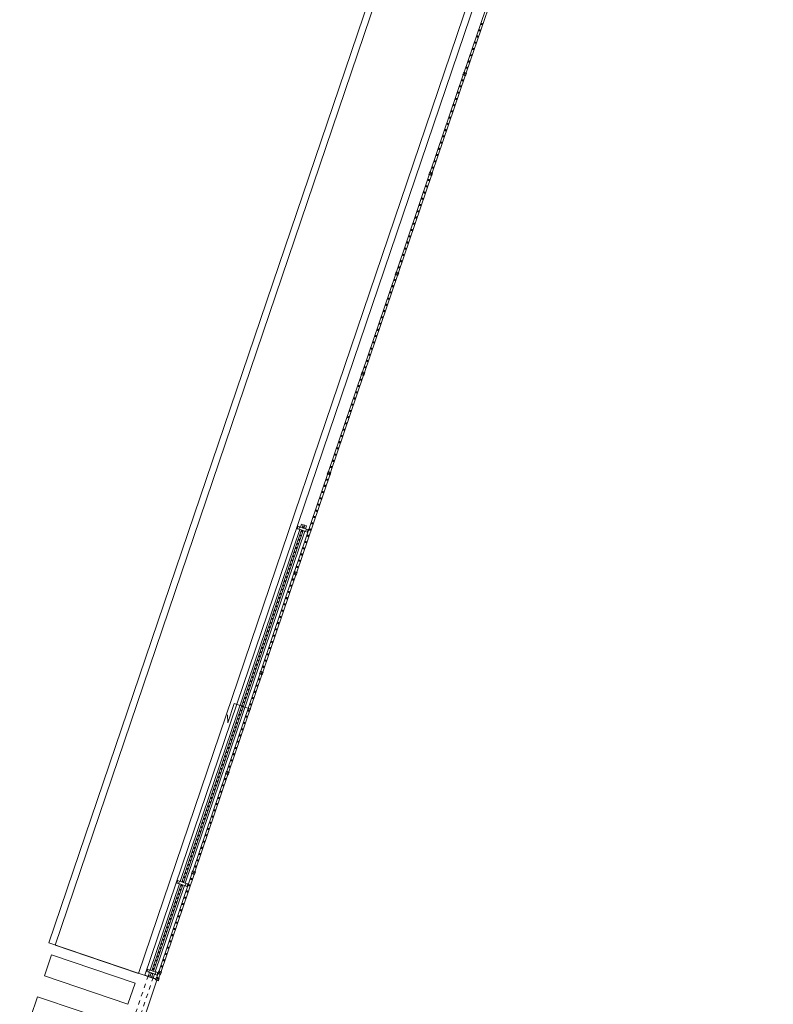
# Model space of a CAD drawing. Header units: metres. Extents: x 233012 to 233264, y 553571 to 554014.
# Tile 50 of 256: x 233204 to 233221, y 553649 to 553671. Entities that reach past the tile are written whole.
import ezdxf

# ---------------------------------------------------------------- set-up
doc = ezdxf.new("R2010")
doc.units = ezdxf.units.M
doc.linetypes.add('Hidden 1', pattern=[0.004, 0.002, -0.002])
doc.layers.get('0').update_dxf_attribs({"lineweight": 5})
for name, color, linetype, lineweight in [('A-FLORHRM', 252, 'Continuous', 5), ('A-NL$1_poort', 252, 'Continuous', 5), ('A-NL$1A_detailuitwerking', 252, 'Continuous', 5), ('A-NL23_vloeraanzicht', 252, 'Continuous', 5), ('A-NL34_balustrades', 252, 'Continuous', 5)]:
    doc.layers.add(name, color=color, linetype=linetype, lineweight=lineweight)

# ---------------------------------------------------------------- blocks, each defined once
blk = doc.blocks.new('NLRS_71_SE_UN_schuifpoort_gen_mie - gen-1137416-01_Situatie')
at = {"layer": 'A-NL$1_poort'}
for p, q in [((-0.1, 0.02), (-0.1, 0.06)), ((-0.1, 0.06), (-0.025, 0.06)), ((-0.1, -0.02), (-0.1, 0.02)), ((-0.1, 0.02), (-0.025, 0.02)), ((0.03, 0.12), (-0.03, 0.12)), ((-0.03, 0.12), (-0.03, 0.08)), ((-0.03, 0.08), (0.03, 0.08)), ((-0.025, 0.08), (-0.025, -0.08)), ((0.025, -0.08), (0.025, 0.08)), ((0.025, 0.06), (8.475, 0.06)), ((0.025, 0.02), (8.475, 0.02)), ((0.03, 0.08), (0.03, 0.12)), ((8.53, 0.12), (8.47, 0.12)), ((8.47, 0.12), (8.47, 0.08)), ((8.47, 0.08), (8.53, 0.08)), ((8.475, 0.08), (8.475, -0.08)), ((8.525, -0.08), (8.525, 0.08)), ((8.525, 0.06), (10.6, 0.06)), ((8.525, 0.02), (10.6, 0.02)), ((8.53, 0.08), (8.53, 0.12)), ((10.655, 0.12), (10.595, 0.12)), ((10.595, 0.12), (10.595, 0.08)), ((10.595, 0.08), (10.655, 0.08)), ((10.6, 0.08), (10.6, -0.08)), ((10.65, -0.08), (10.65, 0.08)), ((10.65, 0.06), (10.725, 0.06)), ((10.65, 0.02), (10.725, 0.02)), ((10.655, 0.08), (10.655, 0.12)), ((10.725, 0.06), (10.725, 0.02)), ((10.725, 0.02), (10.725, -0.02)), ((-0.1, -0.02), (-0.025, -0.02)), ((-0.1, -0.06), (-0.1, -0.02)), ((-0.1, -0.06), (-0.025, -0.06)), ((0.03, -0.08), (-0.03, -0.08)), ((-0.03, -0.08), (-0.03, -0.12)), ((-0.03, -0.12), (0.03, -0.12)), ((0.025, -0.02), (8.475, -0.02)), ((0.025, -0.06), (8.475, -0.06)), ((0.03, -0.12), (0.03, -0.08)), ((8.53, -0.08), (8.47, -0.08)), ((8.47, -0.08), (8.47, -0.12)), ((8.47, -0.12), (8.53, -0.12)), ((8.525, -0.02), (10.6, -0.02)), ((8.525, -0.06), (10.6, -0.06)), ((8.53, -0.12), (8.53, -0.08)), ((10.655, -0.08), (10.595, -0.08)), ((10.595, -0.08), (10.595, -0.12)), ((10.595, -0.12), (10.655, -0.12)), ((10.65, -0.02), (10.725, -0.02)), ((10.65, -0.06), (10.725, -0.06)), ((10.655, -0.12), (10.655, -0.08)), ((10.725, -0.02), (10.725, -0.06))]:
    blk.add_line(p, q, dxfattribs=at)
at = {"layer": 'A-NL$1_poort', "linetype": 'Hidden 1'}
for p, q in [((19.225, 0.06), (10.725, 0.06)), ((19.225, -0.06), (19.225, 0.06)), ((10.725, -0.06), (19.225, -0.06))]:
    blk.add_line(p, q, dxfattribs=at)
at = {"layer": 'A-NL$1_poort'}
for centre, start, end in [((0.15, 0), 180, 0), ((0.25, 0), 0, 180), ((0.25, 0), 180, 0), ((0.95, 0), 0, 180), ((0.95, 0), 180, 0), ((1.25, 0), 0, 180), ((1.25, 0), 180, 0), ((1.45, 0), 180, 360), ((1.95, 0), 0, 180), ((2.05, 0), 0, 180), ((2.35, 0), 180, 0), ((2.65, 0), 0, 180), ((3.25, 0), 180, 0), ((3.35, 0), 0, 180), ((3.75, 0), 180, 360), ((4.45, 0), 180, 0), ((4.55, 0), 180, 360), ((4.85, 0), 0, 180), ((4.85, 0), 180, 0), ((5.05, 0), 0, 180), ((5.05, 0), 180, 360), ((5.15, 0), 180, 0), ((5.25, 0), 180, 0), ((5.55, 0), 0, 180), ((5.55, 0), 180, 0), ((5.75, 0), 0, 180), ((5.75, 0), 180, 0), ((5.95, 0), 0, 180), ((5.95, 0), 180, 0), ((6.15, 0), 180, 0), ((6.25, 0), 180, 0), ((6.45, 0), 0, 180), ((6.85, 0), 180, 360), ((6.95, 0), 0, 180), ((7.35, 0), 180, 0), ((7.55, 0), 180, 360), ((7.65, 0), 0, 180), ((7.65, 0), 180, 0), ((7.75, 0), 0, 180), ((7.95, 0), 0, 180), ((8.05, 0), 0, 180), ((8.05, 0), 180, 0), ((8.25, 0), 180, 0), ((8.35, 0), 0, 180), ((8.95, 0), 180, 360), ((9.05, 0), 180, 0), ((9.15, 0), 0, 180), ((9.35, 0), 0, 180), ((9.35, 0), 180, 360), ((9.55, 0), 180, 360), ((9.85, 0), 0, 180), ((10.05, 0), 0, 180), ((10.05, 0), 180, 360), ((10.15, 0), 180, 0), ((10.25, 0), 180, 360), ((10.45, 0), 0, 180), ((10.45, 0), 180, 0), ((10.55, 0), 0, 180), ((10.55, 0), 180, 0)]:
    blk.add_arc(centre, 0.01, start, end, dxfattribs=at)
for centre, major_axis, start_param, end_param in [((-0.05, 0), (0.0043, 0.00903), 5.156629, 8.298222), ((-0.05, 0), (0.0077, 0.00639), 2.448868, 5.590461), ((0.05, 0), (-0.00677, 0.00736), 3.968561, 7.110154), ((0.05, 0), (-0.00685, 0.00729), 0.816608, 3.9582), ((0.15, 0), (0, 0.01), 4.712389, 7.853982), ((0.35, 0), (-0.00541, 0.00841), 4.140305, 7.281897), ((0.35, 0), (0.00369, 0.0093), 1.948349, 5.089941), ((0.45, 0), (0.0077, 0.00639), 5.590461, 8.732054), ((0.45, 0), (-0.00685, 0.00729), 0.816608, 3.9582), ((0.55, 0), (0.00383, 0.00924), 5.105089, 8.246681), ((0.55, 0), (0.00082, 0.00997), 1.653371, 4.794963), ((0.65, 0), (0.00512, 0.00859), 5.249576, 8.391169), ((0.65, 0), (-0.00505, 0.00863), 1.041593, 4.183186), ((0.75, 0), (-0.00592, 0.00806), 4.078433, 7.220026), ((0.75, 0), (0.00626, 0.0078), 2.246861, 5.388453), ((0.85, 0), (-0.00685, 0.00729), 3.958201, 7.099793), ((0.85, 0), (-0.0029, 0.00957), 1.276795, 4.418388), ((1.05, 0), (-0.00685, 0.00729), 3.9582, 7.099793), ((1.05, 0), (-0.00355, 0.00935), 1.207475, 4.349068), ((1.15, 0), (0.0043, 0.00903), 5.156629, 8.298221), ((1.15, 0), (0.0075, 0.00662), 2.418372, 5.559964), ((1.35, 0), (0.00369, 0.0093), 5.089941, 8.231533), ((1.35, 0), (-0.00659, 0.00752), 0.851674, 3.993266), ((1.45, 0), (-0.00585, 0.00811), 4.087865, 7.229458), ((1.55, 0), (-0.00685, 0.00729), 3.9582, 7.099793), ((1.55, 0), (0.00427, 0.00904), 2.011732, 5.153325), ((1.65, 0), (0.00561, 0.00828), 5.307534, 8.449127), ((1.65, 0), (0.00634, 0.00773), 2.257498, 5.399091), ((1.75, 0), (-0.00641, 0.00768), 4.016917, 7.15851), ((1.75, 0), (0.00685, 0.00729), 2.324985, 5.466578), ((1.85, 0), (0.00369, 0.00929), 5.090806, 8.232399), ((1.85, 0), (-0.00677, 0.00736), 0.826968, 3.968561), ((1.95, 0), (0.00667, 0.00745), 2.300866, 5.442459), ((2.05, 0), (0.00038, 0.00999), 1.609182, 4.750775), ((2.15, 0), (0.00747, 0.00665), 5.55634, 8.697932), ((2.15, 0), (0.00766, 0.00643), 2.443529, 5.585121), ((2.25, 0), (-0.00641, 0.00768), 4.016917, 7.15851), ((2.25, 0), (-0.00354, 0.00935), 1.209307, 4.350899), ((2.35, 0), (0.00082, 0.00997), 4.794963, 7.936556), ((2.45, 0), (-0.00659, 0.00752), 3.993266, 7.134859), ((2.45, 0), (0.0077, 0.00639), 2.44887, 5.590462), ((2.55, 0), (0.00418, 0.00909), 5.143474, 8.285067), ((2.55, 0), (-0.00592, 0.00806), 0.936841, 4.078434), ((2.65, 0), (-0.00685, 0.00729), 0.816607, 3.9582), ((2.75, 0), (0.00099, 0.00995), 4.811086, 7.952679), ((2.75, 0), (0, 0.01), 1.570796, 4.712389), ((2.85, 0), (-0.00485, 0.00875), 4.206285, 7.347878), ((2.85, 0), (0.0077, 0.00639), 2.448867, 5.590459), ((2.95, 0), (-0.00677, 0.00736), 3.968561, 7.110154), ((2.95, 0), (0.00369, 0.0093), 1.948349, 5.089941), ((3.05, 0), (0, 0.01), 4.712389, 7.853982), ((3.05, 0), (0.00894, 0.00447), 2.677944, 5.819537), ((3.15, 0), (-0.00685, 0.00729), 3.9582, 7.099793), ((3.15, 0), (0.00685, 0.00729), 2.324985, 5.466578), ((3.25, 0), (0.00369, 0.0093), 5.089941, 8.231534), ((3.35, 0), (-0.00685, 0.00729), 0.816607, 3.9582), ((3.45, 0), (0.00634, 0.00773), 5.399091, 8.540684), ((3.45, 0), (0, 0.01), 1.570796, 4.712389), ((3.55, 0), (0.00685, 0.00729), 5.466578, 8.608171), ((3.55, 0), (-0.00659, 0.00752), 0.851674, 3.993266), ((3.65, 0), (-0.00685, 0.00729), 3.9582, 7.099793), ((3.65, 0), (0.00665, 0.00747), 2.29764, 5.439233), ((3.75, 0), (0, 0.01), 4.712389, 7.853982), ((3.85, 0), (-0.00685, 0.00729), 3.9582, 7.099793), ((3.85, 0), (0.00674, 0.00738), 2.310865, 5.452457), ((3.95, 0), (-0.00677, 0.00736), 3.968561, 7.110153), ((3.95, 0), (0.00427, 0.00904), 2.011733, 5.153326), ((4.05, 0), (0.00758, 0.00653), 5.572235, 8.713828), ((4.05, 0), (-0.00561, 0.00828), 0.975655, 4.117247), ((4.15, 0), (0, 0.01), 4.712389, 7.853982), ((4.15, 0), (0.0023, 0.00973), 1.802621, 4.944214), ((4.25, 0), (0.0077, 0.00639), 5.590465, 8.732058), ((4.25, 0), (-0.00641, 0.00768), 0.875324, 4.016917), ((4.35, 0), (-0.00585, 0.00811), 4.08787, 7.229462), ((4.35, 0), (0.00747, 0.00665), 2.414753, 5.556345), ((4.45, 0), (0.00135, 0.00991), 4.847861, 7.989453), ((4.55, 0), (-0.00585, 0.00811), 4.087864, 7.229456), ((4.65, 0), (-0.00659, 0.00752), 3.993266, 7.134859), ((4.65, 0), (0.0043, 0.00903), 2.015039, 5.156631), ((4.75, 0), (0.00665, 0.00747), 5.439227, 8.58082), ((4.75, 0), (-0.00541, 0.00841), 0.998711, 4.140304), ((4.95, 0), (0.00427, 0.00904), 5.153324, 8.294916), ((4.95, 0), (-0.00685, 0.00729), 0.816607, 3.9582), ((5.15, 0), (0.00135, 0.00991), 4.847861, 7.989453), ((5.25, 0), (0.00561, 0.00828), 5.307532, 8.449125), ((5.35, 0), (-0.00555, 0.00832), 4.124389, 7.265982), ((5.35, 0), (0.0042, 0.00908), 2.003949, 5.145542), ((5.45, 0), (0.00665, 0.00747), 5.439233, 8.580826), ((5.45, 0), (-0.00677, 0.00736), 0.826969, 3.968561), ((5.65, 0), (0.00477, 0.00879), 5.209598, 8.35119), ((5.65, 0), (-0.00493, 0.0087), 1.055604, 4.197197), ((5.85, 0), (-0.00685, 0.00729), 3.9582, 7.099793), ((5.85, 0), (0.00383, 0.00924), 1.963496, 5.105088), ((6.05, 0), (-0.00685, 0.00729), 3.9582, 7.099793), ((6.05, 0), (0.0043, 0.00903), 2.015035, 5.156628), ((6.15, 0), (0.0077, 0.00639), 5.590465, 8.732058), ((6.25, 0), (0.00634, 0.00773), 5.399089, 8.540682), ((6.35, 0), (-0.00257, 0.00966), 4.452814, 7.594406), ((6.35, 0), (0.00578, 0.00816), 2.186545, 5.328138), ((6.45, 0), (-0.00641, 0.00768), 0.875325, 4.016918), ((6.55, 0), (-0.00585, 0.00811), 4.08787, 7.229462), ((6.55, 0), (0.00472, 0.00882), 2.062191, 5.203784), ((6.65, 0), (0, 0.01), 4.712389, 7.853982), ((6.65, 0), (0.00828, 0.00561), 2.546455, 5.688048), ((6.75, 0), (-0.00685, 0.00729), 3.9582, 7.099793), ((6.75, 0), (0.00667, 0.00745), 2.300866, 5.442459), ((6.85, 0), (0, 0.01), 4.712389, 7.853982), ((6.95, 0), (0.00383, 0.00924), 1.963504, 5.105097), ((7.05, 0), (0.0043, 0.00903), 5.156628, 8.29822), ((7.05, 0), (-0.00659, 0.00752), 0.851674, 3.993266), ((7.15, 0), (0.00747, 0.00665), 5.55634, 8.697932), ((7.15, 0), (-0.00685, 0.00729), 0.816607, 3.9582), ((7.25, 0), (-0.00677, 0.00736), 3.968561, 7.110154), ((7.25, 0), (0.00369, 0.00929), 1.949214, 5.090806), ((7.35, 0), (0.00561, 0.00828), 5.307539, 8.449132), ((7.45, 0), (-0.00493, 0.0087), 4.197196, 7.338788), ((7.45, 0), (0.00685, 0.00729), 2.324985, 5.466578), ((7.55, 0), (0.00112, 0.00994), 4.824125, 7.965718), ((7.75, 0), (0, 0.01), 1.570796, 4.712389), ((7.85, 0), (0.0074, 0.00673), 5.545262, 8.686854), ((7.85, 0), (-0.00493, 0.0087), 1.055609, 4.197202), ((7.95, 0), (0, 0.01), 1.570796, 4.712389), ((8.15, 0), (-0.00646, 0.00763), 4.009566, 7.151158), ((8.15, 0), (0.00685, 0.00729), 2.324985, 5.466578), ((8.25, 0), (0, 0.01), 4.712389, 7.853982), ((8.35, 0), (-0.00685, 0.00729), 0.816607, 3.9582), ((8.45, 0), (0.00894, 0.00447), 5.819533, 8.961126), ((8.45, 0), (0, 0.01), 1.570796, 4.712389), ((8.55, 0), (0.0069, 0.00724), 5.473996, 8.615588), ((8.55, 0), (-0.00685, 0.00729), 0.816607, 3.9582), ((8.65, 0), (0.00894, 0.00447), 5.819541, 8.961134), ((8.65, 0), (0, 0.01), 1.570796, 4.712389), ((8.75, 0), (0, 0.01), 4.712389, 7.853982), ((8.75, 0), (0.00383, 0.00924), 1.963476, 5.105069), ((8.85, 0), (-0.00685, 0.00729), 3.9582, 7.099793), ((8.85, 0), (0.0075, 0.00662), 2.418374, 5.559967), ((8.95, 0), (0, 0.01), 4.712389, 7.853982), ((9.05, 0), (0.0077, 0.00639), 5.590453, 8.732046), ((9.15, 0), (0.00028, 0.01), 1.598546, 4.740138), ((9.25, 0), (0.0077, 0.00639), 5.590453, 8.732046), ((9.25, 0), (-0.00659, 0.00752), 0.851674, 3.993266), ((9.45, 0), (0.0002, 0.01), 4.732378, 7.873971), ((9.45, 0), (0.00828, 0.00561), 2.546455, 5.688048), ((9.55, 0), (-0.00685, 0.00729), 3.9582, 7.099793), ((9.65, 0), (-0.00541, 0.00841), 4.140311, 7.281904), ((9.65, 0), (0.00427, 0.00904), 2.011728, 5.15332), ((9.75, 0), (0.00331, 0.00944), 5.049737, 8.19133), ((9.75, 0), (0.00561, 0.00828), 2.165947, 5.307539), ((9.85, 0), (0.00383, 0.00924), 1.963496, 5.105089), ((9.95, 0), (0.0043, 0.00903), 5.156631, 8.298224), ((9.95, 0), (-0.00641, 0.00768), 0.875322, 4.016915), ((10.15, 0), (0.00028, 0.01), 4.740138, 7.881731), ((10.25, 0), (-0.00659, 0.00752), 3.993266, 7.134859), ((10.35, 0), (-0.00641, 0.00768), 4.016918, 7.158511), ((10.35, 0), (0.00369, 0.0093), 1.948349, 5.089941), ((10.65, 0), (0.00472, 0.00882), 5.203778, 6.774575), ((10.65, 0), (0.00766, 0.00643), 4.014319, 5.585116)]:
    blk.add_ellipse(centre, major_axis=major_axis, ratio=1, start_param=start_param, end_param=end_param, dxfattribs=at)
at = {"layer": 'A-NL$1A_detailuitwerking'}
for p, q in [((4.25, 0.2), (4.25, -0.2)), ((4.25, -0.2), (4.71, -0.2)), ((4.71, -0.2), (4.541, -0.262))]:
    blk.add_line(p, q, dxfattribs=at)
blk = doc.blocks.new('Railing - Atlas 180 type L_Heras_h 1840-1298077-01_Situatie')
at = {"layer": 'A-NL34_balustrades'}
for p, q in [((-0.033, -0.033), (-0.033, 0.033)), ((-0.001, 0.001), (-0.033, 0.033)), ((-0.033, 0.033), (0.033, 0.033)), ((-0.033, 0.033), (-0.033, -0.033)), ((0.033, 0.033), (-0.033, 0.033)), ((-0.001, 0.001), (-0.001, -0.001)), ((0.001, 0.001), (-0.001, 0.001)), ((0.033, 0.033), (0.001, 0.001)), ((0.001, -0.001), (0.001, 0.001)), ((0.033, 0.033), (0.033, -0.033)), ((0.033, -0.033), (0.033, 0.033)), ((-0.033, -0.033), (-0.001, -0.001)), ((0.033, -0.033), (-0.033, -0.033)), ((-0.033, -0.033), (0.033, -0.033)), ((-0.001, -0.001), (0.001, -0.001)), ((0.033, -0.033), (0.001, -0.001))]:
    blk.add_line(p, q, dxfattribs=at)
blk = doc.blocks.new('Railing - Atlas 180 type L_Heras_h 1840-1298079-01_Situatie')
at = {"layer": 'A-NL34_balustrades'}
for p, q in [((-0.033, -0.033), (-0.033, 0.033)), ((-0.001, 0.001), (-0.033, 0.033)), ((-0.033, 0.033), (0.033, 0.033)), ((-0.033, 0.033), (-0.033, -0.033)), ((0.033, 0.033), (-0.033, 0.033)), ((-0.001, 0.001), (-0.001, -0.001)), ((0.001, 0.001), (-0.001, 0.001)), ((0.033, 0.033), (0.001, 0.001)), ((0.001, -0.001), (0.001, 0.001)), ((0.033, 0.033), (0.033, -0.033)), ((0.033, -0.033), (0.033, 0.033)), ((-0.033, -0.033), (-0.001, -0.001)), ((0.033, -0.033), (-0.033, -0.033)), ((-0.033, -0.033), (0.033, -0.033)), ((-0.001, -0.001), (0.001, -0.001)), ((0.033, -0.033), (0.001, -0.001))]:
    blk.add_line(p, q, dxfattribs=at)
blk = doc.blocks.new('Railing - geen veiligheidsdop_gen-1303441-01_Situatie')
at = {"layer": 'A-FLORHRM'}
blk.add_arc((0, 0), 0.013, 360, 180, dxfattribs=at)
for major_axis, start_param, end_param in [((-0.0035, 0.0125), 1.300587, 4.442179), ((0.00825, 0.00728), 5.559965, 8.701557), ((0.0015, 0.0109), 1.703922, 4.845515)]:
    blk.add_ellipse((0, 0), major_axis=major_axis, ratio=1, start_param=start_param, end_param=end_param, dxfattribs=at)
blk = doc.blocks.new('Railing - Railing-1138495-01_Situatie')
at = {"layer": 'A-NL34_balustrades'}
for p, q in [((239.411, -366.11), (238.662, -368.316)), ((239.458, -366.126), (238.709, -368.332)), ((238.641, -368.378), (237.892, -370.584)), ((238.688, -368.394), (237.939, -370.6)), ((237.871, -370.646), (237.122, -372.852)), ((237.918, -370.662), (237.169, -372.868)), ((237.1, -372.915), (236.352, -375.12)), ((237.148, -372.931), (236.399, -375.136)), ((236.33, -375.183), (235.582, -377.389)), ((236.378, -375.199), (235.629, -377.405)), ((235.56, -377.451), (234.812, -379.657)), ((235.608, -377.467), (234.859, -379.673)), ((234.79, -379.719), (234.042, -381.925)), ((234.838, -379.735), (234.089, -381.941)), ((234.02, -381.988), (233.272, -384.193)), ((234.068, -382.004), (233.319, -384.209)), ((233.25, -384.256), (232.502, -386.462)), ((233.298, -384.272), (232.549, -386.478)), ((232.48, -386.524), (231.732, -388.73)), ((232.528, -386.54), (231.779, -388.746)), ((231.71, -388.792), (231.683, -388.872)), ((231.758, -388.808), (231.731, -388.888))]:
    blk.add_line(p, q, dxfattribs=at)
at = {"rotation": 161.2485752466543}
for name, p in [('Railing - geen veiligheidsdop_gen-1303441-01_Situatie', (239.06, -367.221)), ('Railing - geen veiligheidsdop_gen-1303441-01_Situatie', (238.964, -367.504)), ('Railing - geen veiligheidsdop_gen-1303441-01_Situatie', (239.012, -367.363)), ('Railing - geen veiligheidsdop_gen-1303441-01_Situatie', (238.915, -367.646)), ('Railing - geen veiligheidsdop_gen-1303441-01_Situatie', (238.819, -367.93)), ('Railing - geen veiligheidsdop_gen-1303441-01_Situatie', (238.867, -367.788)), ('Railing - geen veiligheidsdop_gen-1303441-01_Situatie', (238.771, -368.071)), ('Railing - Atlas 180 type L_Heras_h 1840-1298079-01_Situatie', (238.675, -368.355)), ('Railing - geen veiligheidsdop_gen-1303441-01_Situatie', (238.723, -368.213)), ('Railing - geen veiligheidsdop_gen-1303441-01_Situatie', (238.627, -368.497)), ('Railing - geen veiligheidsdop_gen-1303441-01_Situatie', (238.53, -368.78)), ('Railing - geen veiligheidsdop_gen-1303441-01_Situatie', (238.579, -368.638)), ('Railing - geen veiligheidsdop_gen-1303441-01_Situatie', (238.434, -369.064)), ('Railing - geen veiligheidsdop_gen-1303441-01_Situatie', (238.482, -368.922)), ('Railing - geen veiligheidsdop_gen-1303441-01_Situatie', (238.386, -369.205)), ('Railing - geen veiligheidsdop_gen-1303441-01_Situatie', (238.29, -369.489)), ('Railing - geen veiligheidsdop_gen-1303441-01_Situatie', (238.338, -369.347)), ('Railing - geen veiligheidsdop_gen-1303441-01_Situatie', (238.242, -369.631)), ('Railing - geen veiligheidsdop_gen-1303441-01_Situatie', (238.145, -369.914)), ('Railing - geen veiligheidsdop_gen-1303441-01_Situatie', (238.194, -369.773)), ('Railing - geen veiligheidsdop_gen-1303441-01_Situatie', (238.097, -370.056)), ('Railing - geen veiligheidsdop_gen-1303441-01_Situatie', (238.001, -370.34)), ('Railing - geen veiligheidsdop_gen-1303441-01_Situatie', (238.049, -370.198)), ('Railing - Atlas 180 type L_Heras_h 1840-1298079-01_Situatie', (237.905, -370.623)), ('Railing - geen veiligheidsdop_gen-1303441-01_Situatie', (237.953, -370.481)), ('Railing - geen veiligheidsdop_gen-1303441-01_Situatie', (237.857, -370.765)), ('Railing - geen veiligheidsdop_gen-1303441-01_Situatie', (237.76, -371.048)), ('Railing - geen veiligheidsdop_gen-1303441-01_Situatie', (237.809, -370.907)), ('Railing - geen veiligheidsdop_gen-1303441-01_Situatie', (237.712, -371.19)), ('Railing - geen veiligheidsdop_gen-1303441-01_Situatie', (237.616, -371.474)), ('Railing - geen veiligheidsdop_gen-1303441-01_Situatie', (237.664, -371.332)), ('Railing - geen veiligheidsdop_gen-1303441-01_Situatie', (237.52, -371.757)), ('Railing - geen veiligheidsdop_gen-1303441-01_Situatie', (237.568, -371.615)), ('Railing - geen veiligheidsdop_gen-1303441-01_Situatie', (237.472, -371.899)), ('Railing - geen veiligheidsdop_gen-1303441-01_Situatie', (237.375, -372.183)), ('Railing - geen veiligheidsdop_gen-1303441-01_Situatie', (237.424, -372.041)), ('Railing - geen veiligheidsdop_gen-1303441-01_Situatie', (237.327, -372.324)), ('Railing - geen veiligheidsdop_gen-1303441-01_Situatie', (237.231, -372.608)), ('Railing - geen veiligheidsdop_gen-1303441-01_Situatie', (237.279, -372.466)), ('Railing - Atlas 180 type L_Heras_h 1840-1298079-01_Situatie', (237.135, -372.891)), ('Railing - geen veiligheidsdop_gen-1303441-01_Situatie', (237.183, -372.75)), ('Railing - geen veiligheidsdop_gen-1303441-01_Situatie', (237.087, -373.033)), ('Railing - geen veiligheidsdop_gen-1303441-01_Situatie', (236.99, -373.317)), ('Railing - geen veiligheidsdop_gen-1303441-01_Situatie', (237.039, -373.175)), ('Railing - geen veiligheidsdop_gen-1303441-01_Situatie', (236.942, -373.458)), ('Railing - geen veiligheidsdop_gen-1303441-01_Situatie', (236.846, -373.742)), ('Railing - geen veiligheidsdop_gen-1303441-01_Situatie', (236.894, -373.6)), ('Railing - geen veiligheidsdop_gen-1303441-01_Situatie', (236.798, -373.884)), ('Railing - geen veiligheidsdop_gen-1303441-01_Situatie', (236.702, -374.167)), ('Railing - geen veiligheidsdop_gen-1303441-01_Situatie', (236.75, -374.025)), ('Railing - geen veiligheidsdop_gen-1303441-01_Situatie', (236.654, -374.309)), ('Railing - geen veiligheidsdop_gen-1303441-01_Situatie', (236.557, -374.593)), ('Railing - geen veiligheidsdop_gen-1303441-01_Situatie', (236.605, -374.451)), ('Railing - geen veiligheidsdop_gen-1303441-01_Situatie', (236.461, -374.876)), ('Railing - geen veiligheidsdop_gen-1303441-01_Situatie', (236.509, -374.734)), ('Railing - geen veiligheidsdop_gen-1303441-01_Situatie', (236.413, -375.018)), ('Railing - geen veiligheidsdop_gen-1303441-01_Situatie', (236.317, -375.301)), ('Railing - Atlas 180 type L_Heras_h 1840-1298079-01_Situatie', (236.365, -375.16)), ('Railing - geen veiligheidsdop_gen-1303441-01_Situatie', (236.268, -375.443)), ('Railing - geen veiligheidsdop_gen-1303441-01_Situatie', (236.172, -375.727)), ('Railing - geen veiligheidsdop_gen-1303441-01_Situatie', (236.22, -375.585)), ('Railing - geen veiligheidsdop_gen-1303441-01_Situatie', (236.124, -375.868)), ('Railing - geen veiligheidsdop_gen-1303441-01_Situatie', (236.028, -376.152)), ('Railing - geen veiligheidsdop_gen-1303441-01_Situatie', (236.076, -376.01)), ('Railing - geen veiligheidsdop_gen-1303441-01_Situatie', (235.932, -376.436)), ('Railing - geen veiligheidsdop_gen-1303441-01_Situatie', (235.98, -376.294)), ('Railing - geen veiligheidsdop_gen-1303441-01_Situatie', (235.883, -376.577)), ('Railing - geen veiligheidsdop_gen-1303441-01_Situatie', (235.787, -376.861)), ('Railing - geen veiligheidsdop_gen-1303441-01_Situatie', (235.835, -376.719)), ('Railing - geen veiligheidsdop_gen-1303441-01_Situatie', (235.739, -377.003)), ('Railing - geen veiligheidsdop_gen-1303441-01_Situatie', (235.643, -377.286)), ('Railing - geen veiligheidsdop_gen-1303441-01_Situatie', (235.691, -377.144)), ('Railing - geen veiligheidsdop_gen-1303441-01_Situatie', (235.547, -377.57)), ('Railing - Atlas 180 type L_Heras_h 1840-1298079-01_Situatie', (235.595, -377.428)), ('Railing - geen veiligheidsdop_gen-1303441-01_Situatie', (235.498, -377.711)), ('Railing - geen veiligheidsdop_gen-1303441-01_Situatie', (235.402, -377.995)), ('Railing - geen veiligheidsdop_gen-1303441-01_Situatie', (235.45, -377.853)), ('Railing - geen veiligheidsdop_gen-1303441-01_Situatie', (235.354, -378.137)), ('Railing - geen veiligheidsdop_gen-1303441-01_Situatie', (235.258, -378.42)), ('Railing - geen veiligheidsdop_gen-1303441-01_Situatie', (235.306, -378.278)), ('Railing - geen veiligheidsdop_gen-1303441-01_Situatie', (235.21, -378.562)), ('Railing - geen veiligheidsdop_gen-1303441-01_Situatie', (235.113, -378.846)), ('Railing - geen veiligheidsdop_gen-1303441-01_Situatie', (235.162, -378.704)), ('Railing - geen veiligheidsdop_gen-1303441-01_Situatie', (235.017, -379.129)), ('Railing - geen veiligheidsdop_gen-1303441-01_Situatie', (235.065, -378.987)), ('Railing - geen veiligheidsdop_gen-1303441-01_Situatie', (234.969, -379.271)), ('Railing - geen veiligheidsdop_gen-1303441-01_Situatie', (234.873, -379.554)), ('Railing - geen veiligheidsdop_gen-1303441-01_Situatie', (234.921, -379.413)), ('Railing - Atlas 180 type L_Heras_h 1840-1298079-01_Situatie', (234.825, -379.696)), ('Railing - geen veiligheidsdop_gen-1303441-01_Situatie', (234.728, -379.98)), ('Railing - geen veiligheidsdop_gen-1303441-01_Situatie', (234.777, -379.838)), ('Railing - geen veiligheidsdop_gen-1303441-01_Situatie', (234.68, -380.121)), ('Railing - geen veiligheidsdop_gen-1303441-01_Situatie', (234.584, -380.405)), ('Railing - geen veiligheidsdop_gen-1303441-01_Situatie', (234.632, -380.263)), ('Railing - geen veiligheidsdop_gen-1303441-01_Situatie', (234.488, -380.688)), ('Railing - geen veiligheidsdop_gen-1303441-01_Situatie', (234.536, -380.547)), ('Railing - geen veiligheidsdop_gen-1303441-01_Situatie', (234.44, -380.83)), ('Railing - geen veiligheidsdop_gen-1303441-01_Situatie', (234.343, -381.114)), ('Railing - geen veiligheidsdop_gen-1303441-01_Situatie', (234.392, -380.972)), ('Railing - geen veiligheidsdop_gen-1303441-01_Situatie', (234.295, -381.256)), ('Railing - geen veiligheidsdop_gen-1303441-01_Situatie', (234.199, -381.539)), ('Railing - geen veiligheidsdop_gen-1303441-01_Situatie', (234.247, -381.397)), ('Railing - geen veiligheidsdop_gen-1303441-01_Situatie', (234.103, -381.823)), ('Railing - geen veiligheidsdop_gen-1303441-01_Situatie', (234.151, -381.681)), ('Railing - Atlas 180 type L_Heras_h 1840-1298079-01_Situatie', (234.055, -381.964)), ('Railing - geen veiligheidsdop_gen-1303441-01_Situatie', (233.958, -382.248)), ('Railing - geen veiligheidsdop_gen-1303441-01_Situatie', (234.007, -382.106)), ('Railing - geen veiligheidsdop_gen-1303441-01_Situatie', (233.91, -382.39)), ('Railing - geen veiligheidsdop_gen-1303441-01_Situatie', (233.814, -382.673)), ('Railing - geen veiligheidsdop_gen-1303441-01_Situatie', (233.862, -382.531)), ('Railing - geen veiligheidsdop_gen-1303441-01_Situatie', (233.766, -382.815)), ('Railing - geen veiligheidsdop_gen-1303441-01_Situatie', (233.67, -383.098)), ('Railing - geen veiligheidsdop_gen-1303441-01_Situatie', (233.718, -382.957)), ('Railing - geen veiligheidsdop_gen-1303441-01_Situatie', (233.573, -383.382)), ('Railing - geen veiligheidsdop_gen-1303441-01_Situatie', (233.622, -383.24)), ('Railing - geen veiligheidsdop_gen-1303441-01_Situatie', (233.525, -383.524)), ('Railing - geen veiligheidsdop_gen-1303441-01_Situatie', (233.429, -383.807)), ('Railing - geen veiligheidsdop_gen-1303441-01_Situatie', (233.477, -383.666)), ('Railing - geen veiligheidsdop_gen-1303441-01_Situatie', (233.381, -383.949)), ('Railing - Atlas 180 type L_Heras_h 1840-1298079-01_Situatie', (233.285, -384.233)), ('Railing - geen veiligheidsdop_gen-1303441-01_Situatie', (233.333, -384.091)), ('Railing - geen veiligheidsdop_gen-1303441-01_Situatie', (233.237, -384.374)), ('Railing - geen veiligheidsdop_gen-1303441-01_Situatie', (233.14, -384.658)), ('Railing - geen veiligheidsdop_gen-1303441-01_Situatie', (233.188, -384.516)), ('Railing - geen veiligheidsdop_gen-1303441-01_Situatie', (233.044, -384.941)), ('Railing - geen veiligheidsdop_gen-1303441-01_Situatie', (233.092, -384.8)), ('Railing - geen veiligheidsdop_gen-1303441-01_Situatie', (232.996, -385.083)), ('Railing - geen veiligheidsdop_gen-1303441-01_Situatie', (232.9, -385.367)), ('Railing - geen veiligheidsdop_gen-1303441-01_Situatie', (232.948, -385.225)), ('Railing - geen veiligheidsdop_gen-1303441-01_Situatie', (232.851, -385.508)), ('Railing - geen veiligheidsdop_gen-1303441-01_Situatie', (232.755, -385.792)), ('Railing - geen veiligheidsdop_gen-1303441-01_Situatie', (232.803, -385.65)), ('Railing - geen veiligheidsdop_gen-1303441-01_Situatie', (232.707, -385.934)), ('Railing - geen veiligheidsdop_gen-1303441-01_Situatie', (232.611, -386.217)), ('Railing - geen veiligheidsdop_gen-1303441-01_Situatie', (232.659, -386.076)), ('Railing - Atlas 180 type L_Heras_h 1840-1298079-01_Situatie', (232.515, -386.501)), ('Railing - geen veiligheidsdop_gen-1303441-01_Situatie', (232.563, -386.359)), ('Railing - geen veiligheidsdop_gen-1303441-01_Situatie', (232.466, -386.643)), ('Railing - geen veiligheidsdop_gen-1303441-01_Situatie', (232.37, -386.926)), ('Railing - geen veiligheidsdop_gen-1303441-01_Situatie', (232.418, -386.784)), ('Railing - geen veiligheidsdop_gen-1303441-01_Situatie', (232.322, -387.068)), ('Railing - geen veiligheidsdop_gen-1303441-01_Situatie', (232.226, -387.351)), ('Railing - geen veiligheidsdop_gen-1303441-01_Situatie', (232.274, -387.21)), ('Railing - geen veiligheidsdop_gen-1303441-01_Situatie', (232.13, -387.635)), ('Railing - geen veiligheidsdop_gen-1303441-01_Situatie', (232.178, -387.493)), ('Railing - geen veiligheidsdop_gen-1303441-01_Situatie', (232.081, -387.777)), ('Railing - geen veiligheidsdop_gen-1303441-01_Situatie', (231.985, -388.06)), ('Railing - geen veiligheidsdop_gen-1303441-01_Situatie', (232.033, -387.918)), ('Railing - geen veiligheidsdop_gen-1303441-01_Situatie', (231.937, -388.202)), ('Railing - geen veiligheidsdop_gen-1303441-01_Situatie', (231.841, -388.486)), ('Railing - geen veiligheidsdop_gen-1303441-01_Situatie', (231.889, -388.344)), ('Railing - Atlas 180 type L_Heras_h 1840-1298079-01_Situatie', (231.745, -388.769)), ('Railing - geen veiligheidsdop_gen-1303441-01_Situatie', (231.793, -388.627)), ('Railing - Atlas 180 type L_Heras_h 1840-1298077-01_Situatie', (231.696, -388.911))]:
    blk.add_blockref(name, p, dxfattribs=at)

msp = doc.modelspace()

# ---------------------------------------------------------------- linework, layer by layer
at = {"layer": 'A-NL23_vloeraanzicht'}
for p, q in [((233204.519, 553650.128), (233218.756, 553692.065)), ((233218.901, 553692.025), (233204.662, 553650.08)), ((233206.555, 553649.437), (233220.831, 553691.488)), ((233220.975, 553691.447), (233206.701, 553649.4)), ((233206.95, 553649.303), (233204.519, 553650.128)), ((233204.662, 553650.08), (233206.555, 553649.437)), ((233204.585, 553649.855), (233204.424, 553649.381)), ((233206.479, 553649.212), (233204.585, 553649.855)), ((233204.424, 553649.381), (233206.318, 553648.738)), ((233206.978, 553649.282), (233204.425, 553641.761)), ((233206.701, 553649.4), (233206.954, 553649.314)), ((233206.318, 553648.738), (233206.479, 553649.212)), ((233204.264, 553648.908), (233204.103, 553648.434)), ((233206.157, 553648.265), (233204.264, 553648.908))]:
    msp.add_line(p, q, dxfattribs=at)

# ---------------------------------------------------------------- block references
at = {"layer": 'A-NL$1_poort', "rotation": 251.2485752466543}
msp.add_blockref('NLRS_71_SE_UN_schuifpoort_gen_mie - gen-1137416-01_Situatie', (233210.287, 553659.528), dxfattribs=at)
at = {"layer": 'A-NL34_balustrades', "lineweight": 9}
msp.add_blockref('Railing - Railing-1138495-01_Situatie', (232975.292, 554038.224), dxfattribs=at)

doc.saveas('drawing.dxf')
